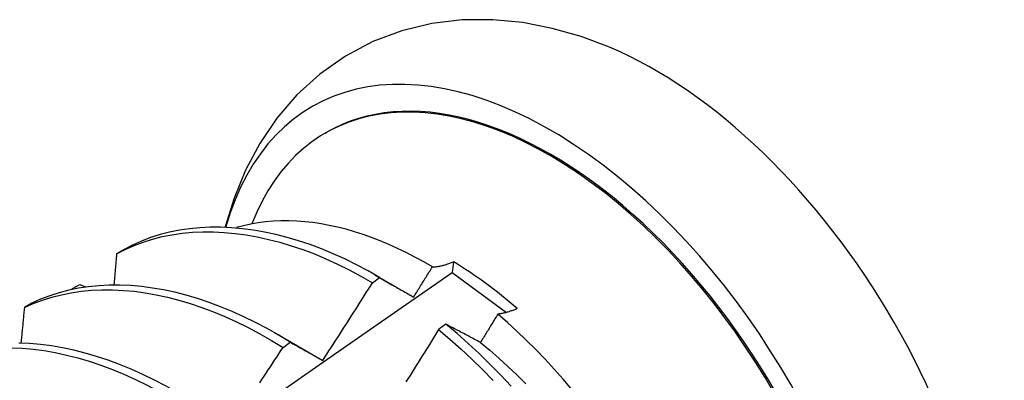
# Model space of a CAD drawing. Header units: inches. Extents: x 0 to 144, y -11 to 93.
# Tile 49 of 53: x 121.809 to 122.151, y 52.084 to 52.209. Entities that reach past the tile are written whole.
import ezdxf

# ---------------------------------------------------------------- set-up
doc = ezdxf.new("R2010")
doc.units = ezdxf.units.IN
doc.header["$LTSCALE"] = 8.616264
doc.header["$MEASUREMENT"] = 0
doc.layers.add('Visible Edges(ANSI)', color=7, linetype='Continuous', lineweight=25)

msp = doc.modelspace()

# ---------------------------------------------------------------- linework, layer by layer
at = {"layer": 'Visible Edges(ANSI)'}
for p, q in [((121.91501, 52.16944), (121.91549, 52.16972)), ((121.84513, 52.12909), (121.84254, 52.12759)), ((121.95943, 52.12482), (121.95895, 52.12112)), ((121.95895, 52.12112), (121.9778, 52.10725)), ((121.93132, 52.11755), (121.93382, 52.11935)), ((121.93212, 52.12035), (121.93832, 52.11678)), ((121.82699, 52.11529), (121.82721, 52.11553)), ((121.82719, 52.11533), (121.82721, 52.11553)), ((121.82721, 52.11553), (121.82985, 52.11696)), ((121.82985, 52.11696), (121.83182, 52.11617)), ((121.81314, 52.11047), (121.81056, 52.10896)), ((121.9568, 52.10319), (121.95428, 52.10132)), ((121.89732, 52.10026), (121.91334, 52.09104)), ((121.90031, 52.09513), (121.90282, 52.09695)), ((121.91334, 52.09104), (121.91405, 52.09062))]:
    msp.add_line(p, q, dxfattribs=at)
at = {"layer": 'Visible Edges(ANSI)', "flags": 128}
for points in [[(122.01356, 52.19918), (122.00374, 52.20287), (121.9937, 52.20575), (121.98346, 52.20773), (121.97304, 52.20874), (121.96249, 52.20866), (121.95196, 52.20742), (121.94156, 52.20494), (121.93148, 52.20115), (121.92192, 52.19611), (121.91308, 52.18992), (121.90513, 52.18269), (121.89818, 52.17462), (121.89222, 52.16586), (121.88729, 52.15658), (121.88333, 52.14691), (121.88027, 52.13693)], [(121.9521, 52.12305), (121.94909, 52.12479), (121.94607, 52.12645), (121.94306, 52.12801), (121.94005, 52.12947), (121.93703, 52.13083), (121.93403, 52.13209), (121.93104, 52.13325), (121.92806, 52.1343), (121.92511, 52.13525), (121.92217, 52.13609), (121.91925, 52.13683), (121.91636, 52.13746), (121.91349, 52.13798), (121.91065, 52.1384), (121.90783, 52.13872), (121.90505, 52.13892), (121.90229, 52.13902), (121.89957, 52.13901), (121.89688, 52.13889), (121.89424, 52.13866), (121.89164, 52.13833), (121.88909, 52.13789), (121.88658, 52.13734), (121.88412, 52.13669)], [(121.84254, 52.12759), (121.84554, 52.12913), (121.84863, 52.13049), (121.85181, 52.13168), (121.85507, 52.1327), (121.85841, 52.13354), (121.86183, 52.13421), (121.86531, 52.13471), (121.86887, 52.13504), (121.87249, 52.13519), (121.87616, 52.13518), (121.87989, 52.135), (121.88367, 52.13465), (121.8875, 52.13413), (121.89136, 52.13345), (121.89527, 52.13259), (121.8992, 52.13158), (121.90316, 52.13039), (121.90715, 52.12905), (121.91116, 52.12754), (121.91518, 52.12586), (121.91921, 52.12403), (121.92324, 52.12203), (121.92728, 52.11987), (121.93132, 52.11755)], [(121.93382, 52.11935), (121.92979, 52.12166), (121.92575, 52.12381), (121.92171, 52.1258), (121.91768, 52.12762), (121.91366, 52.12928), (121.90966, 52.13078), (121.90567, 52.13212), (121.90171, 52.13329), (121.89778, 52.13429), (121.89388, 52.13513), (121.89002, 52.1358), (121.8862, 52.1363), (121.88242, 52.13664), (121.87869, 52.13681), (121.87502, 52.13681), (121.87141, 52.13664), (121.86786, 52.1363), (121.86438, 52.13579), (121.86096, 52.1351), (121.85763, 52.13425), (121.85437, 52.13322), (121.8512, 52.13202), (121.84812, 52.13064), (121.84513, 52.12909)], [(121.84254, 52.12759), (121.84251, 52.12715), (121.84247, 52.1267), (121.84243, 52.12626), (121.8424, 52.12581), (121.84236, 52.12537), (121.84232, 52.12492), (121.84228, 52.12448), (121.84224, 52.12403), (121.84221, 52.12359), (121.84217, 52.12314), (121.84213, 52.1227), (121.84209, 52.12225), (121.84205, 52.12181), (121.84202, 52.12136), (121.84198, 52.12092), (121.84194, 52.12047), (121.8419, 52.12003), (121.84186, 52.11958), (121.84183, 52.11913), (121.84179, 52.11869), (121.84175, 52.11824), (121.84171, 52.1178), (121.84167, 52.11735), (121.84163, 52.1169)], [(121.9521, 52.12305), (121.95237, 52.12306), (121.95266, 52.12307), (121.95294, 52.1231), (121.95323, 52.12312), (121.95351, 52.12316), (121.95381, 52.1232), (121.9541, 52.12324), (121.9544, 52.12329), (121.9547, 52.12334), (121.955, 52.12341), (121.9553, 52.12347), (121.9556, 52.12354), (121.95591, 52.12362), (121.95622, 52.1237), (121.95653, 52.12379), (121.95685, 52.12388), (121.95716, 52.12398), (121.95748, 52.12409), (121.9578, 52.1242), (121.95812, 52.12431), (121.95845, 52.12443), (121.95877, 52.12456), (121.9591, 52.12469), (121.95943, 52.12482)], [(121.61263, 51.87576), (121.63581, 51.89248), (121.65898, 51.90916), (121.68212, 51.92578), (121.70525, 51.94236), (121.72836, 51.95888), (121.75146, 51.97536), (121.77455, 51.99178), (121.79763, 52.00814), (121.82069, 52.02446), (121.84375, 52.04071), (121.8668, 52.05691), (121.88984, 52.07305), (121.91288, 52.08913), (121.93592, 52.10516), (121.95895, 52.12112)], [(121.94558, 52.11256), (121.94585, 52.113), (121.94613, 52.11344), (121.9464, 52.11387), (121.94667, 52.11431), (121.94694, 52.11474), (121.94722, 52.11518), (121.94749, 52.11562), (121.94776, 52.11605), (121.94803, 52.11649), (121.9483, 52.11693), (121.94858, 52.11736), (121.94885, 52.1178), (121.94912, 52.11824), (121.94939, 52.11867), (121.94966, 52.11911), (121.94993, 52.11955), (121.9502, 52.11998), (121.95047, 52.12042), (121.95074, 52.12086), (121.95102, 52.1213), (121.95129, 52.12173), (121.95156, 52.12217), (121.95183, 52.12261), (121.9521, 52.12305)], [(121.91405, 52.09062), (121.91478, 52.09174), (121.91551, 52.09286), (121.91624, 52.09397), (121.91697, 52.09509), (121.91769, 52.09621), (121.91842, 52.09732), (121.91914, 52.09844), (121.91986, 52.09956), (121.92059, 52.10068), (121.92131, 52.1018), (121.92203, 52.10292), (121.92275, 52.10405), (121.92347, 52.10517), (121.92419, 52.10629), (121.9249, 52.10741), (121.92562, 52.10854), (121.92633, 52.10966), (121.92705, 52.11079), (121.92776, 52.11191), (121.92848, 52.11304), (121.92919, 52.11417), (121.9299, 52.11529), (121.93061, 52.11642), (121.93132, 52.11755)], [(121.93382, 52.11935), (121.93431, 52.11908), (121.93479, 52.11881), (121.93527, 52.11853), (121.93575, 52.11825), (121.93624, 52.11798), (121.93672, 52.1177), (121.93721, 52.11742), (121.93769, 52.11714), (121.93818, 52.11686), (121.93867, 52.11658), (121.93916, 52.1163), (121.93965, 52.11602), (121.94014, 52.11573), (121.94063, 52.11545), (121.94112, 52.11516), (121.94161, 52.11488), (121.9421, 52.11459), (121.9426, 52.1143), (121.94309, 52.11402), (121.94359, 52.11373), (121.94409, 52.11344), (121.94458, 52.11315), (121.94508, 52.11286), (121.94558, 52.11256)], [(121.81056, 52.10896), (121.81364, 52.11034), (121.81681, 52.11154), (121.82007, 52.11257), (121.8234, 52.11343), (121.82681, 52.11411), (121.8303, 52.11461), (121.83385, 52.11495), (121.83746, 52.11511), (121.84114, 52.11511), (121.84487, 52.11493), (121.84864, 52.11459), (121.85247, 52.11407), (121.85633, 52.11339), (121.86024, 52.11255), (121.86417, 52.11154), (121.86813, 52.11036), (121.87212, 52.10902), (121.87612, 52.10752), (121.88014, 52.10586), (121.88417, 52.10403), (121.88821, 52.10204), (121.89225, 52.0999), (121.89628, 52.0976), (121.90031, 52.09513)], [(121.90282, 52.09695), (121.89879, 52.0994), (121.89475, 52.10169), (121.89071, 52.10383), (121.88668, 52.1058), (121.88265, 52.10761), (121.87863, 52.10926), (121.87463, 52.11075), (121.87064, 52.11208), (121.86668, 52.11324), (121.86275, 52.11424), (121.85885, 52.11508), (121.85499, 52.11574), (121.85117, 52.11624), (121.84739, 52.11657), (121.84367, 52.11674), (121.84, 52.11673), (121.83639, 52.11655), (121.83284, 52.1162), (121.82936, 52.11568), (121.82596, 52.11499), (121.82263, 52.11412), (121.81938, 52.11308), (121.81621, 52.11186), (121.81314, 52.11047)], [(121.81056, 52.10896), (121.81051, 52.10845), (121.81046, 52.10794), (121.81042, 52.10744), (121.81037, 52.10693), (121.81032, 52.10643), (121.81027, 52.10592), (121.81023, 52.10541), (121.81018, 52.10491), (121.81013, 52.1044), (121.81008, 52.10389), (121.81003, 52.10339), (121.80998, 52.10288), (121.80993, 52.10237), (121.80989, 52.10187), (121.80984, 52.10136), (121.80979, 52.10085), (121.80974, 52.10035), (121.80969, 52.09984), (121.80964, 52.09933), (121.80959, 52.09882), (121.80954, 52.09832), (121.80949, 52.09781), (121.80944, 52.0973), (121.80939, 52.09679)], [(121.98149, 52.10859), (121.98119, 52.10846), (121.9809, 52.10834), (121.9806, 52.10821), (121.98031, 52.1081), (121.98002, 52.10798), (121.97972, 52.10787), (121.97944, 52.10777), (121.97915, 52.10767), (121.97886, 52.10757), (121.97858, 52.10748), (121.9783, 52.1074), (121.97802, 52.10731), (121.97774, 52.10724), (121.97746, 52.10716), (121.97718, 52.10709), (121.97691, 52.10703), (121.97664, 52.10697), (121.97637, 52.10691), (121.9761, 52.10686), (121.97584, 52.10682), (121.97557, 52.10677), (121.97531, 52.10674), (121.97505, 52.1067), (121.97479, 52.10667)], [(121.97479, 52.10667), (121.97454, 52.10627), (121.9743, 52.10586), (121.97405, 52.10545), (121.9738, 52.10504), (121.97355, 52.10463), (121.9733, 52.10422), (121.97305, 52.10381), (121.9728, 52.1034), (121.97255, 52.10299), (121.9723, 52.10258), (121.97205, 52.10217), (121.9718, 52.10176), (121.97155, 52.10135), (121.9713, 52.10094), (121.97105, 52.10054), (121.9708, 52.10013), (121.97055, 52.09972), (121.9703, 52.09931), (121.97005, 52.0989), (121.9698, 52.09849), (121.96955, 52.09808), (121.9693, 52.09768), (121.96905, 52.09727), (121.9688, 52.09686)], [(122.00048, 52.08059), (121.99744, 52.08416), (121.99435, 52.08765), (121.99121, 52.09105), (121.98801, 52.09437), (121.98477, 52.09759), (121.98149, 52.10072), (121.97816, 52.10375), (121.97479, 52.10667)], [(121.95428, 52.10132), (121.95358, 52.10018), (121.95287, 52.09904), (121.95217, 52.09791), (121.95146, 52.09677), (121.95075, 52.09563), (121.95004, 52.0945), (121.94933, 52.09336), (121.94862, 52.09223), (121.94791, 52.0911), (121.9472, 52.08996), (121.94649, 52.08883), (121.94577, 52.0877), (121.94506, 52.08657), (121.94435, 52.08544), (121.94363, 52.08431), (121.94291, 52.08318)], [(121.95428, 52.10132), (121.95817, 52.09805), (121.96201, 52.09464), (121.9658, 52.09112), (121.96954, 52.08747), (121.97323, 52.08371)], [(121.9688, 52.09686), (121.96829, 52.09713), (121.96778, 52.0974), (121.96727, 52.09767), (121.96676, 52.09794), (121.96626, 52.09821), (121.96575, 52.09848), (121.96525, 52.09875), (121.96474, 52.09901), (121.96424, 52.09928), (121.96374, 52.09954), (121.96324, 52.09981), (121.96274, 52.10007), (121.96224, 52.10034), (121.96174, 52.1006), (121.96124, 52.10086), (121.96074, 52.10112), (121.96025, 52.10138), (121.95975, 52.10164), (121.95926, 52.1019), (121.95876, 52.10216), (121.95827, 52.10242), (121.95778, 52.10267), (121.95729, 52.10293), (121.9568, 52.10319)], [(121.97939, 52.08177), (121.97576, 52.08563), (121.97207, 52.08937), (121.96832, 52.09301), (121.96453, 52.09653), (121.96068, 52.09992), (121.9568, 52.10319)], [(121.90282, 52.09695), (121.90328, 52.0967), (121.90374, 52.09644), (121.9042, 52.09618), (121.90466, 52.09593), (121.90512, 52.09567), (121.90558, 52.09541), (121.90605, 52.09515), (121.90651, 52.09489), (121.90698, 52.09463), (121.90744, 52.09437), (121.90791, 52.09411), (121.90838, 52.09384), (121.90885, 52.09358), (121.90932, 52.09332), (121.90979, 52.09305), (121.91026, 52.09278), (121.91073, 52.09252), (121.9112, 52.09225), (121.91168, 52.09198), (121.91215, 52.09171), (121.91262, 52.09144), (121.9131, 52.09117), (121.91358, 52.0909), (121.91405, 52.09062)], [(121.80611, 52.09504), (121.80984, 52.09487), (121.81362, 52.09453), (121.81744, 52.09402), (121.8213, 52.09335), (121.8252, 52.09251), (121.82914, 52.0915), (121.8331, 52.09033), (121.83708, 52.089), (121.84109, 52.0875), (121.84511, 52.08585), (121.84914, 52.08403), (121.85317, 52.08206), (121.85721, 52.07992), (121.86125, 52.07763), (121.86527, 52.07519), (121.86929, 52.07259)], [(121.8718, 52.07442), (121.86778, 52.077), (121.86375, 52.07944), (121.85972, 52.08172), (121.85568, 52.08384), (121.85164, 52.0858), (121.84761, 52.0876), (121.84359, 52.08925), (121.83959, 52.09073), (121.83561, 52.09205), (121.83165, 52.09321), (121.82772, 52.0942), (121.82382, 52.09503), (121.81996, 52.09569), (121.81614, 52.09618), (121.81237, 52.09651), (121.80865, 52.09667)], [(121.89222, 52.08292), (121.89296, 52.08402), (121.8937, 52.08513), (121.89444, 52.08624), (121.89517, 52.08735), (121.89591, 52.08846), (121.89664, 52.08957), (121.89738, 52.09068), (121.89811, 52.09179), (121.89885, 52.09291), (121.89958, 52.09402), (121.90031, 52.09513)], [(121.9688, 52.09686), (121.97201, 52.0942), (121.97518, 52.09143), (121.97832, 52.08857), (121.98143, 52.08561), (121.98448, 52.08257)]]:
    msp.add_lwpolyline(points, dxfattribs=at)
at = {"layer": 'Visible Edges(ANSI)'}
for centre, major_axis, start_param, end_param in [((121.99324, 52.03504), (0.08287, -0.14354), 5.846554, 9.93506), ((122.02944, 52.05593), (-0.08287, 0.14354), 3.791126, 5.633652), ((121.99324, 52.03504), (0.07776, -0.13468), 0, 3.141593), ((121.99277, 52.03477), (-0.07776, 0.13468), 2.781963, 6.718398), ((121.95742, 52.01436), (0.06837, -0.11842), 2.104631, 2.335486)]:
    msp.add_ellipse(centre, major_axis=major_axis, ratio=0.57735, start_param=start_param, end_param=end_param, dxfattribs=at)

doc.saveas('drawing.dxf')
